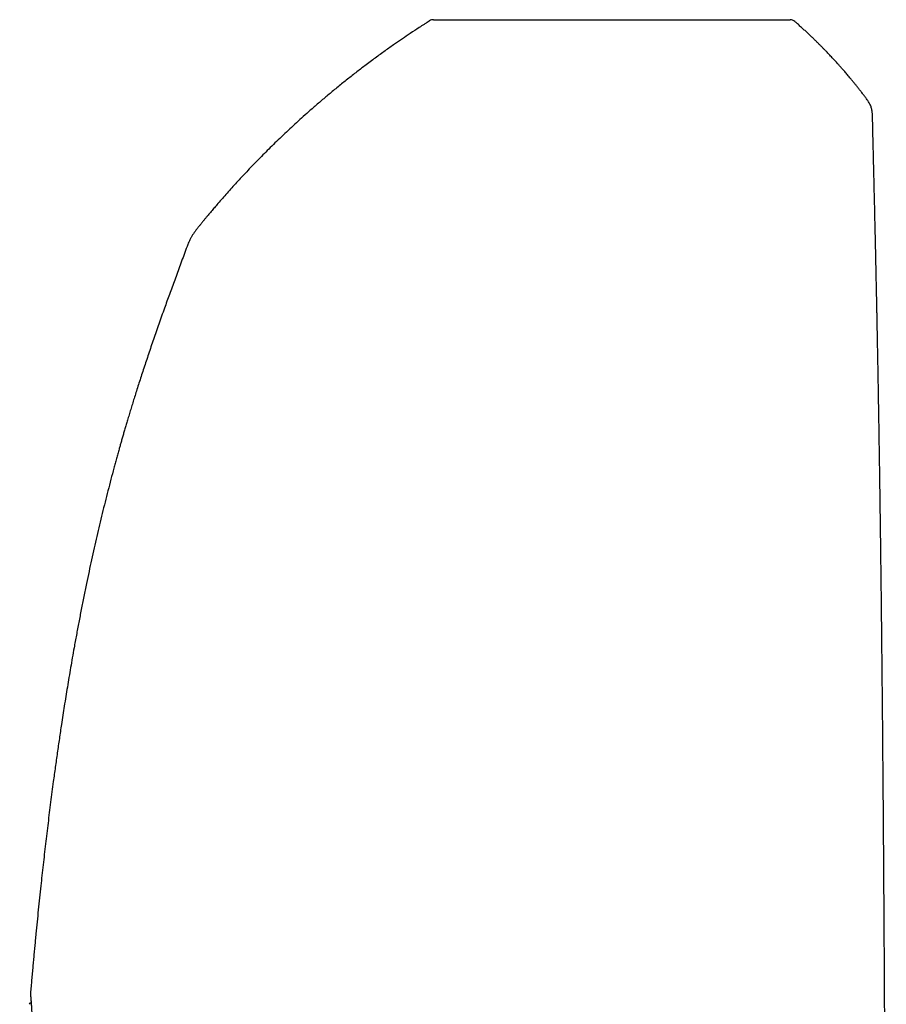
# Model space of a CAD drawing. Header units: millimetres. Extents: x 8 to 694, y 12 to 715.
# Tile 11 of 19: x 179 to 239, y 490 to 558. Entities that reach past the tile are written whole.
import ezdxf

# ---------------------------------------------------------------- set-up
doc = ezdxf.new("R2010")
doc.units = ezdxf.units.MM

msp = doc.modelspace()

# ---------------------------------------------------------------- linework, layer by layer
at = {"color": 7, "linetype": 'Continuous', "lineweight": 30}
for p, q in [((207.243, 558.168), (231.911, 558.168)), ((179.402, 490.146), (179.375, 490.146))]:
    msp.add_line(p, q, dxfattribs=at)
for centre, radius, start, end in [((207.242, 557.668), 0.5, 90.00119, 122.28818), ((231.911, 557.668), 0.5, 48.85704, 89.99996), ((179.374, 490.046), 0.1, 89.2, 177.2)]:
    msp.add_arc(centre, radius, start, end, dxfattribs=at)
for points, knots in [([(206.975, 558.09), (206.963, 558.083), (206.941, 558.069), (206.908, 558.048), (206.877, 558.028), (206.846, 558.008), (206.815, 557.989), (206.731, 557.935), (206.541, 557.813), (206.156, 557.564), (205.654, 557.232), (205.087, 556.849), (204.618, 556.525), (204.221, 556.246), (203.89, 556.011), (203.552, 555.767), (203.206, 555.514), (202.852, 555.253), (202.509, 554.995), (202.177, 554.742), (201.857, 554.496), (201.533, 554.243), (201.208, 553.986), (200.883, 553.725), (200.558, 553.462), (200.144, 553.121), (199.642, 552.701), (199.053, 552.196), (198.504, 551.714), (197.995, 551.257), (197.525, 550.827), (197.061, 550.395), (196.607, 549.963), (196.165, 549.535), (195.744, 549.119), (195.342, 548.715), (194.959, 548.324), (194.587, 547.938), (194.226, 547.556), (193.874, 547.179), (193.532, 546.807), (193.199, 546.439), (192.875, 546.076), (192.56, 545.717), (192.278, 545.391), (192.027, 545.097), (191.805, 544.835), (191.637, 544.634), (191.522, 544.496), (191.46, 544.42), (191.397, 544.344), (191.332, 544.266), (191.264, 544.183), (191.192, 544.094), (191.142, 544.033), (191.116, 544.002)], [0, 0, 0, 0, 0.001952, 0.00375, 0.005469, 0.007184, 0.008894, 0.010599, 0.021302, 0.040615, 0.075179, 0.106043, 0.136912, 0.155431, 0.174468, 0.194041, 0.214152, 0.234799, 0.255983, 0.274569, 0.293548, 0.312906, 0.332401, 0.351955, 0.371566, 0.391236, 0.427449, 0.463859, 0.500468, 0.530265, 0.560193, 0.590131, 0.619564, 0.648435, 0.676744, 0.702922, 0.728601, 0.753781, 0.778464, 0.802655, 0.826391, 0.849678, 0.872515, 0.894903, 0.916965, 0.933131, 0.949296, 0.965342, 0.969994, 0.974608, 0.979186, 0.983901, 0.988932, 0.994281, 1, 1, 1, 1]), ([(237.14, 552.778), (237.118, 552.808), (237.043, 552.907), (236.918, 553.07), (236.766, 553.266), (236.62, 553.451), (236.481, 553.625), (236.351, 553.786), (236.228, 553.936), (236.11, 554.078), (235.998, 554.213), (235.891, 554.339), (235.79, 554.458), (235.694, 554.57), (235.604, 554.674), (235.519, 554.77), (235.441, 554.859), (235.369, 554.94), (235.302, 555.016), (235.233, 555.092), (235.158, 555.176), (235.074, 555.268), (234.981, 555.37), (234.88, 555.48), (234.771, 555.596), (234.655, 555.72), (234.533, 555.849), (234.406, 555.981), (234.274, 556.117), (234.135, 556.259), (233.988, 556.407), (233.834, 556.561), (233.672, 556.72), (233.502, 556.885), (233.325, 557.055), (233.139, 557.231), (232.946, 557.41), (232.746, 557.593), (232.539, 557.78), (232.369, 557.931), (232.268, 558.019), (232.239, 558.044)], [0, 0, 0, 0, 0.015732, 0.051483, 0.085765, 0.118577, 0.149922, 0.178131, 0.205037, 0.23064, 0.25494, 0.277937, 0.299633, 0.320026, 0.339118, 0.356909, 0.373398, 0.388326, 0.402005, 0.415845, 0.430945, 0.448667, 0.467858, 0.488519, 0.510651, 0.534252, 0.559324, 0.58431, 0.610603, 0.638205, 0.667115, 0.697333, 0.728862, 0.7617, 0.795849, 0.831309, 0.868083, 0.905479, 0.944143, 0.984077, 1, 1, 1, 1]), ([(237.618, 551.444), (237.617, 551.481), (237.616, 551.557), (237.61, 551.672), (237.599, 551.79), (237.581, 551.909), (237.554, 552.029), (237.517, 552.147), (237.471, 552.261), (237.415, 552.372), (237.352, 552.479), (237.284, 552.582), (237.213, 552.681), (237.165, 552.746), (237.141, 552.778)], [0, 0, 0, 0, 0.077293, 0.156574, 0.238304, 0.321922, 0.40651, 0.491401, 0.576612, 0.662269, 0.747965, 0.833033, 0.916984, 1, 1, 1, 1]), ([(238.572, 455.854), (238.571, 456.169), (238.57, 456.796), (238.568, 457.715), (238.566, 458.609), (238.565, 459.477), (238.563, 460.334), (238.561, 461.181), (238.559, 462.016), (238.557, 462.841), (238.555, 463.656), (238.553, 464.472), (238.551, 465.291), (238.549, 466.111), (238.547, 466.92), (238.545, 467.718), (238.542, 468.506), (238.54, 469.283), (238.538, 470.05), (238.536, 470.806), (238.533, 471.552), (238.531, 472.288), (238.529, 473.014), (238.526, 473.772), (238.523, 474.561), (238.521, 475.38), (238.518, 476.185), (238.515, 476.958), (238.512, 477.7), (238.51, 478.41), (238.507, 479.109), (238.504, 479.799), (238.501, 480.474), (238.499, 481.135), (238.496, 481.783), (238.493, 482.421), (238.49, 483.089), (238.487, 483.785), (238.484, 484.508), (238.481, 485.219), (238.477, 485.918), (238.474, 486.604), (238.471, 487.278), (238.468, 487.94), (238.464, 488.591), (238.461, 489.229), (238.458, 489.857), (238.454, 490.473), (238.451, 491.067), (238.448, 491.64), (238.445, 492.191), (238.442, 492.733), (238.439, 493.266), (238.436, 493.799), (238.433, 494.334), (238.429, 494.87), (238.426, 495.395), (238.423, 495.911), (238.42, 496.418), (238.417, 496.906), (238.414, 497.376), (238.411, 497.831), (238.408, 498.283), (238.405, 498.734), (238.398, 499.704), (238.388, 501.19), (238.374, 503.006), (238.362, 504.632), (238.35, 506.067), (238.338, 507.493), (238.326, 508.911), (238.315, 510.159), (238.304, 511.237), (238.296, 512.149), (238.287, 513.055), (238.278, 513.957), (238.268, 514.854), (238.26, 515.679), (238.251, 516.435), (238.244, 517.128), (238.236, 517.831), (238.228, 518.544), (238.219, 519.267), (238.21, 519.997), (238.201, 520.736), (238.191, 521.548), (238.18, 522.432), (238.167, 523.39), (238.154, 524.356), (238.14, 525.33), (238.126, 526.329), (238.111, 527.349), (238.095, 528.383), (238.079, 529.409), (238.063, 530.425), (238.046, 531.431), (238.029, 532.389), (238.014, 533.298), (237.998, 534.161), (237.985, 534.858), (237.975, 535.392), (237.968, 535.765), (237.962, 536.089), (237.957, 536.367), (237.952, 536.603), (237.947, 536.848), (237.942, 537.109), (237.937, 537.387), (237.931, 537.682), (237.925, 537.987), (237.918, 538.302), (237.912, 538.627), (237.904, 538.982), (237.896, 539.368), (237.888, 539.787), (237.879, 540.218), (237.869, 540.665), (237.859, 541.127), (237.849, 541.604), (237.838, 542.092), (237.827, 542.593), (237.816, 543.105), (237.804, 543.628), (237.792, 544.163), (237.779, 544.708), (237.766, 545.265), (237.753, 545.832), (237.739, 546.411), (237.725, 547), (237.711, 547.601), (237.697, 548.196), (237.683, 548.784), (237.669, 549.365), (237.654, 549.956), (237.64, 550.558), (237.628, 551.055), (237.621, 551.351), (237.618, 551.444)], [0, 0, 0, 0, 0.0098885, 0.0196531, 0.0288527, 0.0379354, 0.0469026, 0.0557556, 0.0644958, 0.0731247, 0.0816435, 0.0900537, 0.0987491, 0.1073281, 0.1157922, 0.1241429, 0.1323815, 0.1405095, 0.1485283, 0.1564392, 0.1642437, 0.171943, 0.1795385, 0.1870314, 0.1957326, 0.2042952, 0.2127213, 0.221013, 0.2285534, 0.2359823, 0.2433013, 0.2505118, 0.2576153, 0.2644892, 0.2712626, 0.2779369, 0.2845133, 0.2922167, 0.2997853, 0.3072214, 0.314527, 0.3217041, 0.3287547, 0.3356807, 0.3424842, 0.3491669, 0.3557308, 0.3621776, 0.3685091, 0.3743747, 0.3801409, 0.3858091, 0.3913805, 0.3968566, 0.4025619, 0.408163, 0.4136615, 0.4190589, 0.4243566, 0.4295561, 0.4343698, 0.439108, 0.4438322, 0.4485531, 0.4532705, 0.4742787, 0.4951835, 0.5102746, 0.5252887, 0.5402168, 0.5550503, 0.569781, 0.5793666, 0.5889028, 0.5983875, 0.6078188, 0.6171948, 0.6265514, 0.6336865, 0.6409367, 0.6482958, 0.6557575, 0.6633156, 0.6709638, 0.678696, 0.6865062, 0.696426, 0.7064479, 0.7165602, 0.7267521, 0.7370129, 0.7479278, 0.7587549, 0.7694826, 0.7801107, 0.7906392, 0.8010689, 0.8101662, 0.8191891, 0.8281392, 0.8320546, 0.8359565, 0.8398498, 0.8422188, 0.8446864, 0.8472511, 0.8499113, 0.8528897, 0.8559759, 0.859168, 0.8624641, 0.8658622, 0.8693604, 0.8736093, 0.8779915, 0.8825041, 0.8871442, 0.8920076, 0.8969982, 0.9021133, 0.9073506, 0.9127081, 0.9181839, 0.9237767, 0.9294851, 0.9353085, 0.9412466, 0.9472996, 0.953468, 0.959753, 0.9661565, 0.9721324, 0.9782121, 0.9843984, 0.9906946, 0.9971048, 1, 1, 1, 1]), ([(191.116, 544.001), (191.073, 543.949), (190.988, 543.844), (190.862, 543.684), (190.741, 543.522), (190.626, 543.358), (190.521, 543.192), (190.428, 543.026), (190.346, 542.861), (190.276, 542.7), (190.214, 542.545), (190.176, 542.443), (190.158, 542.393)], [0, 0, 0, 0, 0.107292, 0.215258, 0.323275, 0.430015, 0.534265, 0.63555, 0.733402, 0.826821, 0.915293, 1, 1, 1, 1]), ([(190.158, 542.394), (190.143, 542.352), (190.06, 542.13), (189.912, 541.73), (189.714, 541.197), (189.521, 540.673), (189.333, 540.161), (189.15, 539.66), (188.971, 539.17), (188.797, 538.688), (188.616, 538.184), (188.429, 537.659), (188.237, 537.115), (188.05, 536.581), (187.869, 536.057), (187.694, 535.545), (187.524, 535.043), (187.359, 534.552), (187.2, 534.072), (187.047, 533.603), (186.899, 533.145), (186.756, 532.7), (186.622, 532.274), (186.495, 531.868), (186.375, 531.481), (186.261, 531.106), (186.151, 530.742), (186.048, 530.4), (185.953, 530.08), (185.866, 529.782), (185.782, 529.493), (185.701, 529.215), (185.625, 528.949), (185.552, 528.693), (185.475, 528.419), (185.392, 528.122), (185.303, 527.799), (185.214, 527.475), (185.085, 526.999), (184.917, 526.369), (184.713, 525.581), (184.514, 524.794), (184.319, 524.006), (184.13, 523.217), (183.943, 522.421), (183.76, 521.617), (183.58, 520.806), (183.403, 519.987), (183.224, 519.139), (183.045, 518.264), (182.867, 517.366), (182.696, 516.476), (182.53, 515.593), (182.382, 514.776), (182.249, 514.027), (182.13, 513.345), (182.016, 512.669), (181.905, 512.001), (181.798, 511.341), (181.694, 510.69), (181.594, 510.048), (181.479, 509.296), (181.35, 508.431), (181.208, 507.445), (181.069, 506.455), (180.914, 505.317), (180.746, 504.03), (180.566, 502.592), (180.393, 501.147), (180.227, 499.696), (180.06, 498.176), (179.894, 496.588), (179.77, 495.339), (179.688, 494.498), (179.647, 494.064), (179.606, 493.631), (179.566, 493.197), (179.526, 492.76), (179.486, 492.318), (179.446, 491.867), (179.405, 491.407), (179.375, 491.057), (179.358, 490.859), (179.354, 490.819)], [0, 0, 0, 0, 0.002517, 0.013448, 0.024189, 0.034746, 0.045124, 0.055147, 0.065003, 0.074697, 0.084229, 0.09537, 0.106286, 0.116978, 0.127448, 0.137693, 0.147712, 0.157504, 0.167065, 0.176393, 0.185483, 0.194331, 0.202933, 0.210814, 0.218467, 0.225888, 0.233072, 0.240015, 0.246113, 0.252004, 0.257684, 0.263149, 0.268397, 0.273423, 0.278223, 0.284558, 0.29089, 0.297242, 0.303614, 0.318867, 0.334239, 0.349734, 0.364948, 0.380284, 0.395744, 0.411329, 0.427042, 0.442882, 0.458807, 0.476232, 0.493531, 0.510686, 0.527679, 0.544495, 0.557731, 0.570833, 0.583791, 0.596597, 0.609239, 0.621708, 0.633994, 0.646088, 0.66483, 0.683642, 0.702545, 0.721534, 0.748794, 0.776194, 0.803711, 0.831322, 0.859005, 0.890447, 0.921911, 0.930151, 0.938388, 0.946623, 0.954855, 0.963099, 0.971486, 0.980043, 0.988774, 0.99768, 1, 1, 1, 1]), ([(179.355, 490.721), (179.355, 490.721), (179.355, 490.72), (179.356, 490.717), (179.356, 490.712), (179.357, 490.702), (179.358, 490.69), (179.36, 490.674), (179.362, 490.654), (179.364, 490.632), (179.366, 490.606), (179.368, 490.577), (179.371, 490.545), (179.374, 490.509), (179.377, 490.471), (179.381, 490.43), (179.384, 490.386), (179.388, 490.339), (179.392, 490.289), (179.395, 490.237), (179.4, 490.181), (179.404, 490.122), (179.408, 490.061), (179.412, 489.997), (179.417, 489.931), (179.421, 489.862), (179.425, 489.79), (179.43, 489.716), (179.434, 489.639), (179.438, 489.56), (179.442, 489.479), (179.446, 489.395), (179.45, 489.308), (179.454, 489.22), (179.458, 489.129), (179.461, 489.036), (179.464, 488.942), (179.467, 488.845), (179.47, 488.747), (179.472, 488.647), (179.475, 488.545), (179.476, 488.441), (179.478, 488.335), (179.479, 488.228), (179.48, 488.119), (179.481, 488.009), (179.481, 487.897), (179.48, 487.783), (179.48, 487.669), (179.478, 487.554), (179.477, 487.439), (179.475, 487.322), (179.472, 487.204), (179.469, 487.085), (179.466, 486.965), (179.462, 486.845), (179.457, 486.724), (179.452, 486.602), (179.447, 486.479), (179.441, 486.357), (179.434, 486.234), (179.427, 486.11), (179.42, 485.986), (179.411, 485.861), (179.403, 485.737), (179.394, 485.614), (179.384, 485.491), (179.374, 485.367), (179.364, 485.244), (179.353, 485.12), (179.341, 484.997), (179.33, 484.875), (179.317, 484.752), (179.304, 484.63), (179.291, 484.509), (179.277, 484.389), (179.263, 484.269), (179.249, 484.15), (179.234, 484.032), (179.219, 483.915), (179.204, 483.799), (179.188, 483.684), (179.172, 483.571), (179.156, 483.458), (179.14, 483.346), (179.123, 483.236), (179.106, 483.127), (179.089, 483.02), (179.072, 482.914), (179.055, 482.811), (179.038, 482.709), (179.021, 482.609), (179.003, 482.51), (178.986, 482.414), (178.969, 482.319), (178.952, 482.227), (178.935, 482.136), (178.918, 482.048), (178.901, 481.961), (178.885, 481.877), (178.869, 481.795), (178.853, 481.716), (178.837, 481.638), (178.821, 481.563), (178.806, 481.491), (178.792, 481.422), (178.777, 481.356), (178.764, 481.292), (178.75, 481.23), (178.737, 481.171), (178.725, 481.115), (178.713, 481.062), (178.701, 481.011), (178.69, 480.963), (178.68, 480.919), (178.671, 480.877), (178.662, 480.838), (178.653, 480.802), (178.645, 480.769), (178.638, 480.738), (178.632, 480.711), (178.626, 480.687), (178.621, 480.666), (178.617, 480.648), (178.613, 480.634), (178.61, 480.623), (178.609, 480.616), (178.608, 480.612), (178.608, 480.612), (178.608, 480.612)], [0, 0, 0, 0, 0.003266, 0.008242, 0.014413, 0.021464, 0.029015, 0.036812, 0.044716, 0.052655, 0.060586, 0.068741, 0.076863, 0.08496, 0.093044, 0.101125, 0.109213, 0.117315, 0.125433, 0.133509, 0.141617, 0.149747, 0.157885, 0.166017, 0.174125, 0.182198, 0.190192, 0.198336, 0.206454, 0.214553, 0.222642, 0.23073, 0.238823, 0.246928, 0.255016, 0.26308, 0.271122, 0.279149, 0.287168, 0.295188, 0.303213, 0.31125, 0.319326, 0.327303, 0.335314, 0.343344, 0.35138, 0.359402, 0.367397, 0.375353, 0.383255, 0.391217, 0.399158, 0.407086, 0.415008, 0.422933, 0.430865, 0.43881, 0.446769, 0.45464, 0.462559, 0.470508, 0.478467, 0.486415, 0.494331, 0.502196, 0.510039, 0.517969, 0.525887, 0.533801, 0.541718, 0.549643, 0.557585, 0.565549, 0.573509, 0.58144, 0.589391, 0.597355, 0.605328, 0.613307, 0.621283, 0.629252, 0.637231, 0.64524, 0.653273, 0.661323, 0.669381, 0.677442, 0.685496, 0.693536, 0.701559, 0.70962, 0.717673, 0.725726, 0.733784, 0.741855, 0.749947, 0.758066, 0.766138, 0.774227, 0.782357, 0.790512, 0.798672, 0.806813, 0.814917, 0.822968, 0.831027, 0.839133, 0.847227, 0.855319, 0.863414, 0.871519, 0.879645, 0.887798, 0.895882, 0.903929, 0.912007, 0.920102, 0.928202, 0.936292, 0.944361, 0.952401, 0.960441, 0.96838, 0.976242, 0.983981, 0.990571, 0.996224, 1, 1, 1, 1]), ([(179.354, 490.819), (179.354, 490.814), (179.353, 490.804), (179.352, 490.791), (179.352, 490.779), (179.352, 490.769), (179.353, 490.762), (179.353, 490.756), (179.353, 490.751), (179.353, 490.747), (179.353, 490.743), (179.354, 490.74), (179.354, 490.736), (179.354, 490.731), (179.355, 490.724), (179.356, 490.713), (179.357, 490.699), (179.358, 490.682), (179.36, 490.662), (179.362, 490.639), (179.364, 490.613), (179.366, 490.584), (179.369, 490.552), (179.372, 490.517), (179.375, 490.479), (179.378, 490.438), (179.382, 490.395), (179.385, 490.348), (179.389, 490.298), (179.393, 490.246), (179.396, 490.195), (179.399, 490.161), (179.4, 490.146)], [0, 0, 0, 0, 0.005639, 0.011915, 0.016939, 0.021275, 0.025433, 0.02985, 0.034889, 0.041107, 0.049223, 0.060333, 0.076339, 0.101264, 0.148551, 0.200158, 0.249849, 0.30235, 0.353718, 0.404436, 0.454663, 0.50593, 0.556972, 0.607733, 0.658334, 0.708869, 0.759413, 0.810011, 0.86071, 0.911234, 0.961849, 1, 1, 1, 1])]:
    msp.add_open_spline(points, degree=3, knots=knots, dxfattribs=at)

doc.saveas('drawing.dxf')
